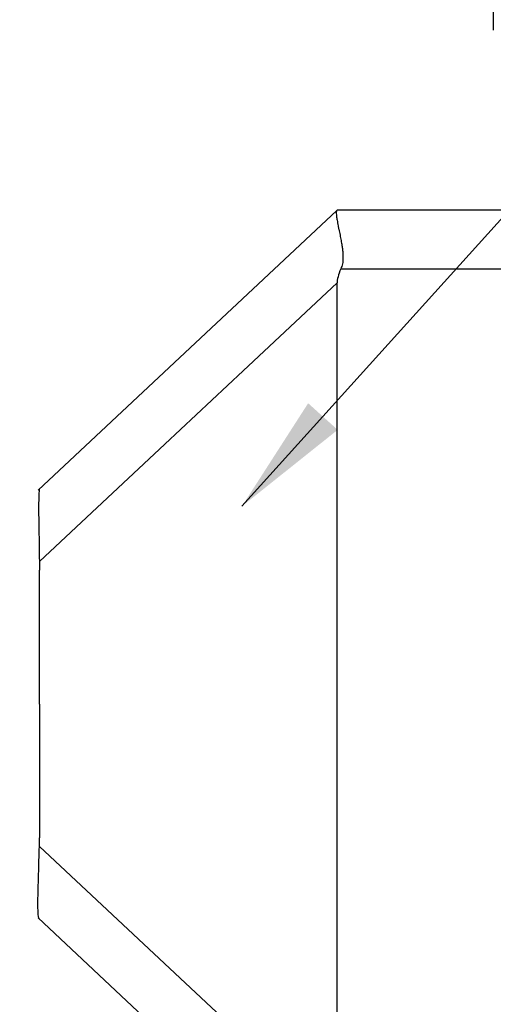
# Model space of a CAD drawing. Header units: inches. Extents: x 0 to 814, y 0 to 621.
# Tile 20 of 30: x 466 to 480, y 347 to 375. Entities that reach past the tile are written whole.
import ezdxf

# ---------------------------------------------------------------- set-up
doc = ezdxf.new("R2010")
doc.units = ezdxf.units.IN
doc.header["$LTSCALE"] = 10
doc.header["$MEASUREMENT"] = 0
doc.dimstyles.get("Standard").update_dxf_attribs({"dimtxt": 6, "dimasz": 6.5, "dimexe": 2.5, "dimexo": 3.5, "dimgap": 1.25, "dimtad": 0, "dimtih": 1, "dimtoh": 1, "dimdec": 1, "dimzin": 0, "dimdsep": 46, "dimtxsty": 'Standard', "dimcen": 0, "dimadec": 0, "dimazin": 0, "dimtfac": 1, "dimtdec": 1, "dimtofl": 0, "dimtmove": 0, "dimatfit": 3, "dimfxl": 0, "dimtolj": 1, "dimtzin": 0, "dimarcsym": 0})

# ---------------------------------------------------------------- blocks, each defined once
blk = doc.blocks.new('*D37')
at = {"color": 0, "lineweight": -2}
for p, q in [((445.58, 363.593), (445.58, 400.945)), ((497.197, 371.436), (497.197, 400.945)), ((445.58, 398.445), (438.007, 398.445)), ((490.697, 398.445), (452.08, 398.445))]:
    blk.add_line(p, q, dxfattribs=at)
at = {"color": 0}
for points in [[(452.08, 399.528), (452.08, 397.361), (445.58, 398.445)], [(490.697, 399.528), (490.697, 397.361), (497.197, 398.445)]]:
    blk.add_solid(points, dxfattribs=at)
at = {"layer": 'DEFPOINTS', "color": 0}
for p in [(445.58, 398.445), (497.197, 367.936), (445.58, 360.093)]:
    blk.add_point(p, dxfattribs=at)
at = {"color": 0, "lineweight": 15, "char_height": 6, "attachment_point": 5}
for s, insert in [('\\A1;51.6', (424.257, 402.695)), ('\\A1;[2.03]', (424.257, 394.195))]:
    blk.add_mtext(s, dxfattribs=dict(at, insert=insert))

msp = doc.modelspace()

# ---------------------------------------------------------------- linework, layer by layer
for p, q in [((479.887, 380.492), (479.887, 374.836)), ((475.365, 369.62), (466.716, 361.522)), ((475.372, 369.626), (475.365, 369.62)), ((488.722, 369.626), (475.372, 369.626)), ((475.481, 367.926), (488.872, 367.926)), ((466.753, 359.448), (475.372, 367.517)), ((475.372, 343.135), (475.372, 367.517)), ((466.753, 359.448), (466.753, 359.2)), ((466.753, 355.326), (466.753, 359.2)), ((466.753, 355.326), (466.753, 351.453)), ((466.753, 351.205), (466.753, 351.453)), ((466.753, 351.205), (475.372, 343.135)), ((475.365, 341.032), (466.716, 349.131))]:
    msp.add_line(p, q)
at = {"flags": 128}
for points in [[(466.753, 361.557), (466.753, 361.557)], [(466.753, 349.096), (466.753, 349.096)]]:
    msp.add_lwpolyline(points, dxfattribs=at)
msp.add_ellipse((487.676, 378.818), major_axis=(12.25, 11.469), ratio=0.101309, start_param=2.913591, end_param=3.047026)
for points, knots in [([(475.365, 369.62), (475.36, 369.612), (475.349, 369.595), (475.346, 369.537), (475.352, 369.467), (475.361, 369.396), (475.372, 369.331), (475.385, 369.256), (475.402, 369.17), (475.42, 369.079), (475.444, 368.964), (475.47, 368.831), (475.498, 368.681), (475.519, 368.548), (475.533, 368.434), (475.541, 368.331), (475.543, 368.211), (475.533, 368.074), (475.498, 367.974), (475.481, 367.926)], [0, 0, 0, 0, 0.081615, 0.164945, 0.250175, 0.295313, 0.342816, 0.392704, 0.444996, 0.499708, 0.545541, 0.624527, 0.694636, 0.749386, 0.796699, 0.838483, 0.874838, 0.941211, 1, 1, 1, 1]), ([(466.753, 361.557), (466.752, 361.551), (466.75, 361.538), (466.742, 361.435), (466.734, 361.27), (466.729, 360.939), (466.741, 360.329), (466.749, 359.759), (466.753, 359.448)], [0, 0, 0, 0, 0.090944, 0.188144, 0.293946, 0.410176, 0.677975, 1, 1, 1, 1]), ([(466.756, 349.1), (466.749, 349.104), (466.733, 349.112), (466.717, 349.249), (466.711, 349.471), (466.715, 349.845), (466.734, 350.431), (466.746, 350.932), (466.753, 351.205)], [0, 0, 0, 0, 0.117637, 0.236265, 0.363481, 0.50172, 0.72851, 1, 1, 1, 1])]:
    msp.add_open_spline(points, degree=3, knots=knots)

# ---------------------------------------------------------------- dimensions: what is measured, and where the dimension line sits
at = {"lineweight": 15}
dim = msp.add_linear_dim(base=(445.58, 398.445), p1=(497.197, 367.936), p2=(445.58, 360.093), dimstyle='Standard', override={"dimpost": '\\X'}, dxfattribs=at)
dim.commit()
dim.dimension.update_dxf_attribs({"geometry": '*D37', "text_midpoint": (424.257, 398.445), "dimtype": 160})

# ---------------------------------------------------------------- leaders
at = {"annotation_type": 0, "has_hookline": 1, "hookline_direction": 0, "text_width": 2.4}
msp.add_leader([(472.616, 361.051), (498.949, 390.239), (502.449, 390.239)], dimstyle='Standard', override={"dimtxt": 3.5, "dimasz": 3.5, "dimgap": 1.5}, dxfattribs=at)

doc.saveas('drawing.dxf')
